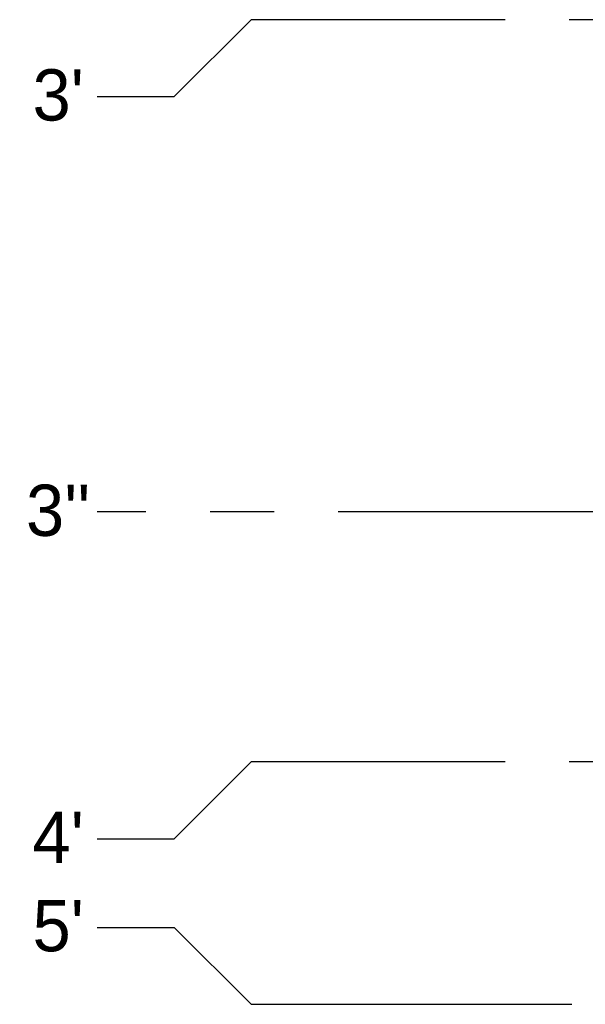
# Model space of a CAD drawing. Header units: millimetres. Extents: x 9607.2 to 9622, y 2418.8 to 2429.8.
# Tile 2 of 17: x 9607.2 to 9609.4, y 2421.2 to 2425. Entities that reach past the tile are written whole.
import ezdxf
from ezdxf.enums import TextEntityAlignment as Align

# ---------------------------------------------------------------- set-up
doc = ezdxf.new("R2010")
doc.units = ezdxf.units.MM
doc.set_wipeout_variables(frame=1)
doc.linetypes.add('CENTER', pattern=[2, 1.25, -0.25, 0.25, -0.25])
doc.layers.add('EJES', color=2, linetype='CENTER')
doc.layers.add('EJES @ 0.5', color=2, linetype='CENTER')
doc.styles.add('century gothic', font='GOTHIC.TTF')
doc.styles.get("Standard").update_dxf_attribs({"font": 'arial.ttf'})

# ---------------------------------------------------------------- blocks, each defined once
blk = doc.blocks.new('ejes')
at = {"color": 2, "linetype": 'Continuous'}
blk.add_wipeout([(-0.1089, 0.2752), (-0.0646, 0.291), (-0.0057, 0.3001), (0.0597, 0.2965), (0.095, 0.2884), (0.1597, 0.2609), (0.1831, 0.246), (0.2148, 0.2203), (0.2406, 0.1931), (0.271, 0.1493), (0.271, 0.1493), (0.2923, 0.1035), (0.3036, 0.0645), (0.3089, 0.0316), (0.3105, 0.0006), (0.3092, -0.0273), (0.3092, -0.0273), (0.3003, -0.077), (0.2881, -0.1133), (0.279, -0.1332), (0.2588, -0.1678), (0.2382, -0.1948), (0.2186, -0.2155), (0.1902, -0.2397), (0.159, -0.2601), (0.1254, -0.2765), (0.0895, -0.2888), (0.0461, -0.2973), (0.0105, -0.2994), (-0.0366, -0.2957), (-0.0687, -0.2888), (-0.0974, -0.2794), (-0.1444, -0.2564), (-0.1709, -0.2384), (-0.1922, -0.2206), (-0.2152, -0.1971), (-0.2152, -0.1971), (-0.2567, -0.1358), (-0.2716, -0.1014), (-0.2716, -0.1014), (-0.2875, -0.0344), (-0.2895, 0.0006), (-0.2874, 0.0357), (-0.2813, 0.0702), (-0.2729, 0.0991), (-0.2583, 0.1338), (-0.234, 0.1744), (-0.2157, 0.1977), (-0.197, 0.2172), (-0.1752, 0.2362), (-0.1544, 0.2512), (-0.1259, 0.2678), (-0.1259, 0.2678), (-0.1182, 0.2716)], dxfattribs=at)
at = {"layer": 'EJES', "color": 3}
blk.add_attdef('EJES', text='', height=0.3, dxfattribs=at).set_placement((0.0105, -0.174), align=Align.CENTER)

msp = doc.modelspace()

# ---------------------------------------------------------------- linework, layer by layer
at = {"layer": 'EJES', "color": 1}
for p, q in [((9608.0781, 2425.012), (9607.7781, 2424.712)), ((9621.068, 2425.012), (9608.0781, 2425.012)), ((9607.4781, 2424.712), (9607.7781, 2424.712)), ((9621.668, 2423.092), (9607.4781, 2423.092)), ((9608.0781, 2422.117), (9607.7781, 2421.817)), ((9621.068, 2422.117), (9608.0781, 2422.117)), ((9607.4781, 2421.817), (9607.7781, 2421.817)), ((9607.4781, 2421.472), (9607.7781, 2421.472)), ((9608.0781, 2421.172), (9607.7781, 2421.472)), ((9608.0781, 2421.172), (9621.068, 2421.172))]:
    msp.add_line(p, q, dxfattribs=at)

# ---------------------------------------------------------------- next in the draw order: block references
at = {"layer": 'EJES @ 0.5'}
ref = msp.add_blockref('ejes', (9607.321, 2424.7117), dxfattribs=dict(at, xscale=0.5000000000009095, yscale=0.5000000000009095, zscale=0.5000000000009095))
ref.add_attrib('EJES', "3'", dxfattribs={"layer": 'EJES', "color": 3, "height": 0.2, "style": 'century gothic'}).set_placement((9607.3263, 2424.6187), align=Align.CENTER)
ref = msp.add_blockref('ejes', (9607.321, 2423.0917), dxfattribs=dict(at, xscale=0.5000000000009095, yscale=0.5000000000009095, zscale=0.5000000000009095))
ref.add_attrib('EJES', "3''", dxfattribs={"layer": 'EJES', "color": 3, "height": 0.2, "style": 'century gothic'}).set_placement((9607.3263, 2422.9987), align=Align.CENTER)
ref = msp.add_blockref('ejes', (9607.321, 2421.8167), dxfattribs=dict(at, xscale=0.5000000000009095, yscale=0.5000000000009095, zscale=0.5000000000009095))
ref.add_attrib('EJES', "4'", dxfattribs={"layer": 'EJES', "color": 3, "height": 0.2, "style": 'century gothic'}).set_placement((9607.3263, 2421.7237), align=Align.CENTER)
ref = msp.add_blockref('ejes', (9607.321, 2421.4717), dxfattribs=dict(at, xscale=0.5000000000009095, yscale=0.5000000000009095, zscale=0.5000000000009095))
ref.add_attrib('EJES', "5'", dxfattribs={"layer": 'EJES', "color": 3, "height": 0.2, "style": 'century gothic'}).set_placement((9607.3263, 2421.3787), align=Align.CENTER)

doc.saveas('drawing.dxf')
